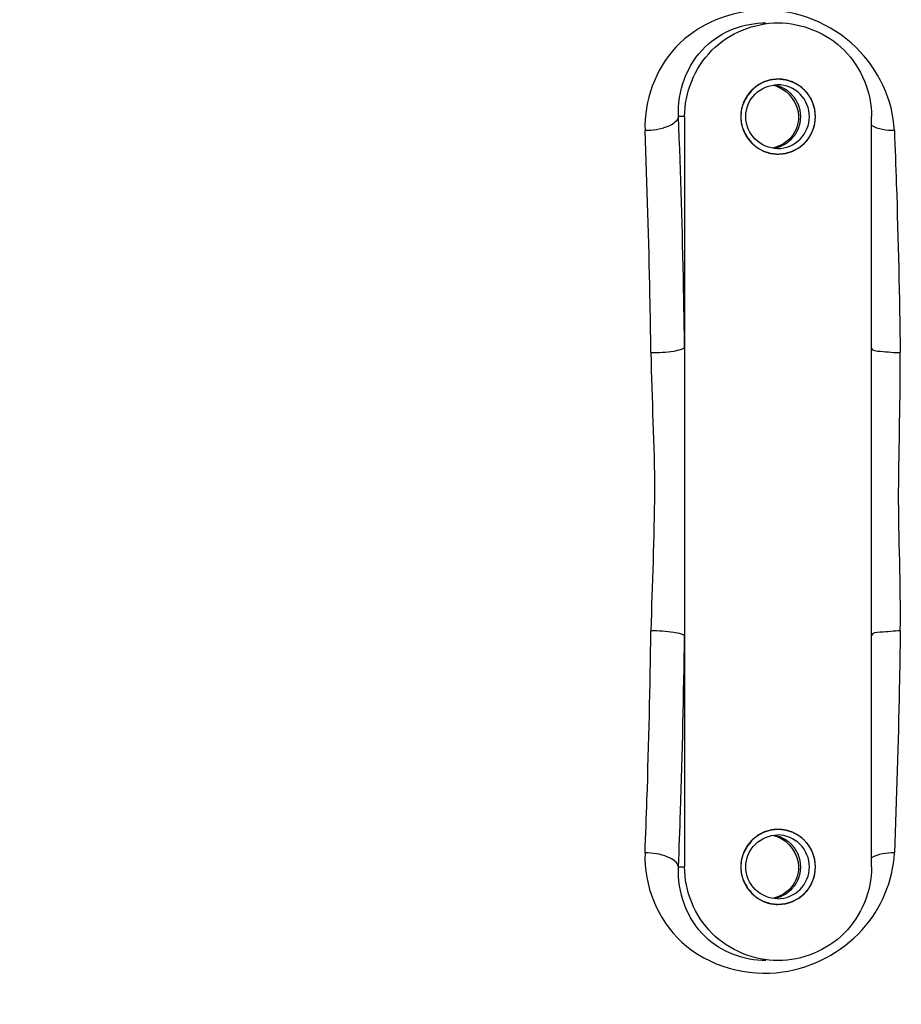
# Model space of a CAD drawing. Header units: millimetres. Extents: x 0 to 14268, y 0 to 10092.
# Tile 38 of 122: x 7213 to 7354, y 2217 to 2374. Entities that reach past the tile are written whole.
import ezdxf

# ---------------------------------------------------------------- set-up
doc = ezdxf.new("R2010")
doc.units = ezdxf.units.MM
doc.header["$LTSCALE"] = 784.74
doc.layers.get('0').update_dxf_attribs({"linetype": 'CONTINUOUS'})
for name, color, linetype in [('304103000043DXF_CONTINUOUS_LINE', 7, 'CONTINUOUS'), ('运动范围-新_DXF_CONTINUOUS_LINE', 7, 'CONTINUOUS'), ('运动范围-新_DXF_DIMENSION', 7, 'CONTINUOUS')]:
    doc.layers.add(name, color=color, linetype=linetype)
doc.styles.get("Standard").update_dxf_attribs({"font": 'txt', "width": 0.7})
doc.dimstyles.new('DIMSTYLE_1', dxfattribs={"dimtxt": 108, "dimasz": 72, "dimexe": 1, "dimexo": 0, "dimgap": 4.5, "dimtad": 0, "dimtih": 1, "dimtoh": 1, "dimdec": 1, "dimdsep": 46, "dimtxsty": 'Standard', "dimblk": '_FILLED', "dimblk1": '_FILLED', "dimblk2": '_FILLED', "dimcen": 0.09, "dimclrt": 5, "dimazin": 2, "dimtp": 0.5, "dimtm": 0.5, "dimtfac": 1, "dimtdec": 65535, "dimtofl": 0, "dimtmove": 0, "dimatfit": 3, "dimldrblk": '_FILLED', "dimfxl": 0, "dimtolj": 1, "dimarcsym": 0})

# ---------------------------------------------------------------- blocks, each defined once
blk = doc.blocks.new('*D2')
at = {"layer": '运动范围-新_DXF_DIMENSION', "color": 2, "linetype": 'Continuous', "transparency": 16777216}
for start, end in [(296.46036, 360), (195, 259.36649)]:
    blk.add_arc((7521.37, 2473.77), 625.52, start, end, dxfattribs=at)
for points in [[(8154.72, 2401.2), (8146.88, 2473.77), (8130.76, 2402.58)], [(6951.16, 2247.28), (6917.17, 2311.87), (6928.38, 2239.75)]]:
    blk.add_solid(points, dxfattribs=at)
blk = doc.blocks.new('_FILLED')
at = {"color": 0, "linetype": 'ByBlock'}
blk.add_solid([(0, 0), (-1, 0.1667), (-1, -0.1667)], dxfattribs=at)

msp = doc.modelspace()

# ---------------------------------------------------------------- linework, layer by layer
at = {"layer": '304103000043DXF_CONTINUOUS_LINE', "color": 7, "linetype": 'Continuous'}
for p, q in [((7332.541, 2373.768), (7332.543, 2373.768)), ((7319.556, 2358.768), (7319.556, 2238.768)), ((7349.459, 2238.768), (7349.459, 2358.768)), ((7332.547, 2223.768), (7332.541, 2223.768))]:
    msp.add_line(p, q, dxfattribs=at)
at = {"layer": '304103000043DXF_CONTINUOUS_LINE', "color": 9, "linetype": 'Continuous'}
for p, q in [((7319.556, 2358.768), (7318.578, 2358.768)), ((7318.578, 2238.768), (7319.556, 2238.768))]:
    msp.add_line(p, q, dxfattribs=at)
at = {"layer": '304103000043DXF_CONTINUOUS_LINE', "color": 7, "linetype": 'Continuous'}
for centre, radius, start, end in [((7334.518, 2358.749), 6.019, 92.25633, 109.97703), ((7334.508, 2358.893), 5.875, 90.00209, 92.20801), ((7332.709, 2358.792), 5.077, 71.31699, 78.04893), ((7334.518, 2358.786), 6.019, 250.02297, 267.74367), ((7334.508, 2358.643), 5.875, 267.79199, 269.99791), ((7334.518, 2238.749), 6.019, 92.25633, 109.97703), ((7334.508, 2238.893), 5.875, 90.00209, 92.20801), ((7332.709, 2238.792), 5.077, 71.31699, 78.04893), ((7334.518, 2238.786), 6.019, 250.02297, 267.74367), ((7334.508, 2238.643), 5.875, 267.79199, 269.99791)]:
    msp.add_arc(centre, radius, start, end, dxfattribs=at)
at = {"layer": '304103000043DXF_CONTINUOUS_LINE', "color": 9, "linetype": 'Continuous'}
for points, knots in [([(7353.103, 2356.537), (7352.907, 2361.426), (7348.011, 2371.662), (7332.48, 2377.92), (7316.793, 2371.731), (7313.043, 2361.268), (7313.234, 2356.537)], [0, 0, 0, 0, 0.2445708, 0.5091645, 0.7633647, 1, 1, 1, 1]), ([(7318.578, 2358.768), (7318.364, 2362.761), (7321.255, 2370.887), (7329.081, 2373.768), (7332.541, 2373.768)], [0, 0, 0, 0, 0.5361719, 1, 1, 1, 1]), ([(7318.578, 2358.768), (7318.454, 2358.001), (7316.363, 2356.755), (7314.463, 2356.537), (7313.234, 2356.537)], [0, 0, 0, 0, 0.3871636, 1, 1, 1, 1]), ([(7319.556, 2321.876), (7319.512, 2325.052), (7319.302, 2337.352), (7318.945, 2349.65), (7318.578, 2358.768)], [0, 0, 0, 0, 0.2582142, 1, 1, 1, 1]), ([(7314.175, 2321.017), (7314.132, 2324.075), (7313.93, 2335.918), (7313.587, 2347.758), (7313.234, 2356.537)], [0, 0, 0, 0, 0.2582142, 1, 1, 1, 1]), ([(7353.103, 2356.537), (7353.218, 2353.691), (7353.65, 2341.855), (7353.918, 2330.012), (7354.045, 2321.017)], [0, 0, 0, 0, 0.2404679, 1, 1, 1, 1]), ([(7314.175, 2321.017), (7315.392, 2321.017), (7317.091, 2321.094), (7318.803, 2321.461), (7319.474, 2321.698), (7319.556, 2321.876)], [0, 0, 0, 0, 0.6615974, 0.893325, 1, 1, 1, 1]), ([(7349.445, 2321.782), (7349.533, 2321.288), (7351.746, 2321.223), (7352.977, 2321.017), (7354.045, 2321.017)], [0, 0, 0, 0, 0.3197822, 1, 1, 1, 1]), ([(7313.234, 2240.998), (7313.348, 2243.844), (7313.78, 2255.68), (7314.049, 2267.522), (7314.175, 2276.517)], [0, 0, 0, 0, 0.2404681, 1, 1, 1, 1]), ([(7319.556, 2275.659), (7319.474, 2275.837), (7318.803, 2276.074), (7317.091, 2276.441), (7315.392, 2276.518), (7314.175, 2276.518)], [0, 0, 0, 0, 0.1066747, 0.3384027, 1, 1, 1, 1]), ([(7318.578, 2238.768), (7318.697, 2241.723), (7319.146, 2254.017), (7319.425, 2266.317), (7319.556, 2275.659)], [0, 0, 0, 0, 0.240468, 1, 1, 1, 1]), ([(7354.045, 2276.518), (7352.969, 2276.465), (7351.738, 2276.325), (7349.53, 2276.238), (7349.445, 2275.753)], [0, 0, 0, 0, 0.6860516, 1, 1, 1, 1]), ([(7354.045, 2276.517), (7354.002, 2273.459), (7353.8, 2261.617), (7353.456, 2249.777), (7353.103, 2240.998)], [0, 0, 0, 0, 0.2582142, 1, 1, 1, 1]), ([(7313.234, 2240.998), (7313.027, 2235.857), (7317.577, 2224.31), (7329.703, 2221.15), (7335.252, 2221.964)], [0, 0, 0, 0, 0.4784668, 1, 1, 1, 1]), ([(7318.578, 2238.768), (7318.454, 2239.534), (7316.363, 2240.78), (7314.463, 2240.998), (7313.234, 2240.998)], [0, 0, 0, 0, 0.3871644, 1, 1, 1, 1]), ([(7335.252, 2221.964), (7339.983, 2222.659), (7348.944, 2227.263), (7352.924, 2236.549), (7353.103, 2240.998)], [0, 0, 0, 0, 0.5178136, 1, 1, 1, 1]), ([(7332.541, 2223.768), (7329.081, 2223.768), (7321.255, 2226.648), (7318.364, 2234.774), (7318.578, 2238.768)], [0, 0, 0, 0, 0.4638281, 1, 1, 1, 1])]:
    msp.add_open_spline(points, degree=3, knots=knots, dxfattribs=at)
at = {"layer": '304103000043DXF_CONTINUOUS_LINE', "color": 7, "linetype": 'Continuous'}
for points, knots in [([(7319.556, 2358.768), (7319.556, 2362.593), (7322.734, 2370.555), (7330.691, 2373.768), (7334.508, 2373.768)], [0, 0, 0, 0, 0.5005861, 1, 1, 1, 1]), ([(7334.508, 2373.768), (7338.324, 2373.767), (7346.281, 2370.556), (7349.459, 2362.593), (7349.459, 2358.768)], [0, 0, 0, 0, 0.4994064, 1, 1, 1, 1]), ([(7334.435, 2353.668), (7333.137, 2353.668), (7330.432, 2354.775), (7328.811, 2358.768), (7330.432, 2362.76), (7333.137, 2363.868), (7334.435, 2363.868)], [0, 0, 0, 0, 0.2497115, 0.5, 0.7502885, 1, 1, 1, 1]), ([(7334.435, 2353.668), (7335.732, 2353.668), (7338.438, 2354.775), (7340.059, 2358.768), (7338.438, 2362.76), (7335.732, 2363.868), (7334.435, 2363.868)], [0, 0, 0, 0, 0.2497115, 0.5, 0.7502885, 1, 1, 1, 1]), ([(7334.508, 2352.768), (7336.034, 2352.768), (7339.217, 2354.071), (7341.124, 2358.768), (7339.217, 2363.464), (7336.034, 2364.768), (7334.508, 2364.768)], [0, 0, 0, 0, 0.2497088, 0.5, 0.7502912, 1, 1, 1, 1]), ([(7333.992, 2353.755), (7334.062, 2353.775), (7334.201, 2353.816), (7334.409, 2353.877), (7334.583, 2353.927), (7334.722, 2353.968), (7334.808, 2353.993), (7334.869, 2354.011), (7334.904, 2354.021), (7334.925, 2354.028), (7334.943, 2354.032), (7334.959, 2354.041), (7334.988, 2354.055), (7335.045, 2354.085), (7335.127, 2354.128), (7335.257, 2354.196), (7335.388, 2354.265), (7335.518, 2354.333), (7335.616, 2354.384), (7335.698, 2354.427), (7335.763, 2354.461), (7335.804, 2354.483), (7335.837, 2354.498), (7335.859, 2354.516), (7335.88, 2354.533), (7335.923, 2354.568), (7335.988, 2354.62), (7336.074, 2354.69), (7336.188, 2354.783), (7336.303, 2354.876), (7336.417, 2354.968), (7336.489, 2355.026), (7336.546, 2355.073), (7336.589, 2355.108), (7336.626, 2355.136), (7336.648, 2355.164), (7336.671, 2355.192), (7336.7, 2355.227), (7336.747, 2355.283), (7336.828, 2355.38), (7336.943, 2355.52), (7337.059, 2355.659), (7337.14, 2355.757), (7337.186, 2355.813), (7337.215, 2355.847), (7337.238, 2355.876), (7337.263, 2355.903), (7337.283, 2355.944), (7337.31, 2355.993), (7337.345, 2356.058), (7337.389, 2356.139), (7337.459, 2356.269), (7337.529, 2356.399), (7337.599, 2356.528), (7337.652, 2356.626), (7337.691, 2356.699), (7337.718, 2356.748), (7337.731, 2356.772), (7337.745, 2356.796), (7337.754, 2356.832), (7337.768, 2356.876), (7337.789, 2356.947), (7337.816, 2357.035), (7337.849, 2357.141), (7337.892, 2357.282), (7337.935, 2357.423), (7337.979, 2357.564), (7338.006, 2357.653), (7338.025, 2357.714), (7338.034, 2357.745), (7338.04, 2357.763), (7338.041, 2357.781), (7338.043, 2357.804), (7338.047, 2357.84), (7338.053, 2357.903), (7338.062, 2357.993), (7338.077, 2358.138), (7338.091, 2358.282), (7338.106, 2358.426), (7338.115, 2358.517), (7338.122, 2358.589), (7338.128, 2358.643), (7338.132, 2358.688), (7338.136, 2358.72), (7338.137, 2358.738), (7338.14, 2358.751), (7338.137, 2358.765), (7338.136, 2358.784), (7338.133, 2358.816), (7338.128, 2358.862), (7338.123, 2358.917), (7338.116, 2358.99), (7338.107, 2359.082), (7338.093, 2359.229), (7338.079, 2359.376), (7338.064, 2359.523), (7338.056, 2359.615), (7338.049, 2359.68), (7338.046, 2359.716), (7338.043, 2359.739), (7338.043, 2359.758), (7338.037, 2359.776), (7338.028, 2359.806), (7338.009, 2359.868), (7337.982, 2359.957), (7337.939, 2360.098), (7337.896, 2360.239), (7337.853, 2360.381), (7337.821, 2360.487), (7337.794, 2360.575), (7337.773, 2360.646), (7337.759, 2360.69), (7337.75, 2360.726), (7337.737, 2360.75), (7337.724, 2360.774), (7337.697, 2360.823), (7337.658, 2360.896), (7337.606, 2360.994), (7337.536, 2361.124), (7337.466, 2361.254), (7337.396, 2361.384), (7337.352, 2361.465), (7337.318, 2361.53), (7337.291, 2361.579), (7337.271, 2361.621), (7337.247, 2361.648), (7337.224, 2361.676), (7337.195, 2361.711), (7337.149, 2361.767), (7337.068, 2361.864), (7336.953, 2362.004), (7336.837, 2362.144), (7336.757, 2362.242), (7336.71, 2362.298), (7336.682, 2362.333), (7336.658, 2362.36), (7336.636, 2362.389), (7336.599, 2362.417), (7336.557, 2362.453), (7336.499, 2362.499), (7336.428, 2362.557), (7336.314, 2362.65), (7336.199, 2362.743), (7336.085, 2362.837), (7335.999, 2362.906), (7335.935, 2362.959), (7335.892, 2362.994), (7335.871, 2363.011), (7335.85, 2363.029), (7335.816, 2363.045), (7335.776, 2363.067), (7335.71, 2363.101), (7335.629, 2363.144), (7335.531, 2363.195), (7335.401, 2363.264), (7335.27, 2363.333), (7335.14, 2363.401), (7335.058, 2363.444), (7335.001, 2363.474), (7334.973, 2363.489), (7334.957, 2363.498), (7334.939, 2363.502), (7334.917, 2363.509), (7334.882, 2363.519), (7334.82, 2363.537), (7334.732, 2363.563), (7334.591, 2363.605), (7334.415, 2363.656), (7334.203, 2363.718), (7334.063, 2363.76), (7333.992, 2363.78)], [0, 0, 0, 0, 0.015625, 0.03125, 0.046875, 0.0546875, 0.0625, 0.0664062, 0.0683594, 0.0703125, 0.0712891, 0.0722656, 0.0742188, 0.078125, 0.0859375, 0.09375, 0.109375, 0.1171875, 0.125, 0.1328125, 0.1367188, 0.140625, 0.1425781, 0.1445312, 0.1464844, 0.1484375, 0.15625, 0.1640625, 0.171875, 0.1875, 0.1953125, 0.203125, 0.2070312, 0.2109375, 0.2148438, 0.2167969, 0.21875, 0.2226562, 0.2265625, 0.234375, 0.25, 0.265625, 0.2734375, 0.2773438, 0.28125, 0.2832031, 0.2851562, 0.2890625, 0.2929688, 0.296875, 0.3046875, 0.3125, 0.328125, 0.3359375, 0.34375, 0.3515625, 0.3535156, 0.3554688, 0.3574219, 0.359375, 0.3632812, 0.3671875, 0.375, 0.3828125, 0.390625, 0.40625, 0.4140625, 0.421875, 0.4257812, 0.4277344, 0.4287109, 0.4296875, 0.4316406, 0.4335938, 0.4375, 0.4453125, 0.453125, 0.46875, 0.4765625, 0.484375, 0.4882812, 0.4921875, 0.4960938, 0.4980469, 0.4990234, 0.5, 0.5009766, 0.5019531, 0.5039062, 0.5078125, 0.5117188, 0.515625, 0.5234375, 0.53125, 0.546875, 0.5546875, 0.5625, 0.5664062, 0.5683594, 0.5703125, 0.5712891, 0.5722656, 0.5742188, 0.578125, 0.5859375, 0.59375, 0.609375, 0.6171875, 0.625, 0.6328125, 0.6367188, 0.640625, 0.6425781, 0.6445312, 0.6464844, 0.6484375, 0.65625, 0.6640625, 0.671875, 0.6875, 0.6953125, 0.703125, 0.7070312, 0.7109375, 0.7148438, 0.7167969, 0.71875, 0.7226562, 0.7265625, 0.734375, 0.75, 0.765625, 0.7734375, 0.7773438, 0.78125, 0.7832031, 0.7851562, 0.7890625, 0.7929688, 0.796875, 0.8046875, 0.8125, 0.828125, 0.8359375, 0.84375, 0.8515625, 0.8535156, 0.8554688, 0.8574219, 0.859375, 0.8632812, 0.8671875, 0.875, 0.8828125, 0.890625, 0.90625, 0.9140625, 0.921875, 0.9257812, 0.9277344, 0.9287109, 0.9296875, 0.9316406, 0.9335938, 0.9375, 0.9453125, 0.953125, 0.96875, 0.984375, 1, 1, 1, 1]), ([(7337.796, 2358.768), (7337.796, 2357.632), (7336.991, 2355.291), (7334.87, 2354.012), (7333.76, 2353.777)], [0, 0, 0, 0, 0.5005068, 1, 1, 1, 1]), ([(7334.508, 2232.768), (7336.034, 2232.768), (7339.217, 2234.071), (7341.124, 2238.768), (7339.217, 2243.464), (7336.034, 2244.768), (7334.508, 2244.768)], [0, 0, 0, 0, 0.2497088, 0.5, 0.7502912, 1, 1, 1, 1]), ([(7334.435, 2233.668), (7333.137, 2233.668), (7330.432, 2234.775), (7328.811, 2238.768), (7330.432, 2242.76), (7333.137, 2243.868), (7334.435, 2243.868)], [0, 0, 0, 0, 0.2497115, 0.5, 0.7502885, 1, 1, 1, 1]), ([(7333.992, 2233.755), (7334.062, 2233.775), (7334.201, 2233.816), (7334.409, 2233.877), (7334.583, 2233.927), (7334.722, 2233.968), (7334.808, 2233.993), (7334.869, 2234.011), (7334.904, 2234.021), (7334.925, 2234.028), (7334.943, 2234.032), (7334.959, 2234.041), (7334.988, 2234.055), (7335.045, 2234.085), (7335.127, 2234.128), (7335.257, 2234.196), (7335.388, 2234.265), (7335.518, 2234.333), (7335.616, 2234.384), (7335.698, 2234.427), (7335.763, 2234.461), (7335.804, 2234.483), (7335.837, 2234.498), (7335.859, 2234.516), (7335.88, 2234.533), (7335.923, 2234.568), (7335.988, 2234.62), (7336.074, 2234.69), (7336.188, 2234.783), (7336.303, 2234.876), (7336.417, 2234.968), (7336.489, 2235.026), (7336.546, 2235.073), (7336.589, 2235.108), (7336.626, 2235.136), (7336.648, 2235.164), (7336.671, 2235.192), (7336.7, 2235.227), (7336.747, 2235.283), (7336.828, 2235.38), (7336.943, 2235.52), (7337.059, 2235.659), (7337.14, 2235.757), (7337.186, 2235.813), (7337.215, 2235.847), (7337.238, 2235.876), (7337.263, 2235.903), (7337.283, 2235.944), (7337.31, 2235.993), (7337.345, 2236.058), (7337.389, 2236.139), (7337.459, 2236.269), (7337.529, 2236.399), (7337.599, 2236.528), (7337.652, 2236.626), (7337.691, 2236.699), (7337.718, 2236.748), (7337.731, 2236.772), (7337.745, 2236.796), (7337.754, 2236.832), (7337.768, 2236.876), (7337.789, 2236.947), (7337.816, 2237.035), (7337.849, 2237.141), (7337.892, 2237.282), (7337.935, 2237.423), (7337.979, 2237.564), (7338.006, 2237.653), (7338.025, 2237.714), (7338.034, 2237.745), (7338.04, 2237.763), (7338.041, 2237.781), (7338.043, 2237.804), (7338.047, 2237.84), (7338.053, 2237.903), (7338.062, 2237.993), (7338.077, 2238.138), (7338.091, 2238.282), (7338.106, 2238.426), (7338.115, 2238.517), (7338.122, 2238.589), (7338.128, 2238.643), (7338.132, 2238.688), (7338.136, 2238.72), (7338.137, 2238.738), (7338.14, 2238.751), (7338.137, 2238.765), (7338.136, 2238.784), (7338.133, 2238.816), (7338.128, 2238.862), (7338.123, 2238.917), (7338.116, 2238.99), (7338.107, 2239.082), (7338.093, 2239.229), (7338.079, 2239.376), (7338.064, 2239.523), (7338.056, 2239.615), (7338.049, 2239.68), (7338.046, 2239.716), (7338.043, 2239.739), (7338.043, 2239.758), (7338.037, 2239.776), (7338.028, 2239.806), (7338.009, 2239.868), (7337.982, 2239.957), (7337.939, 2240.098), (7337.896, 2240.239), (7337.853, 2240.381), (7337.821, 2240.487), (7337.794, 2240.575), (7337.773, 2240.646), (7337.759, 2240.69), (7337.75, 2240.726), (7337.737, 2240.75), (7337.724, 2240.774), (7337.697, 2240.823), (7337.658, 2240.896), (7337.606, 2240.994), (7337.536, 2241.124), (7337.466, 2241.254), (7337.396, 2241.384), (7337.352, 2241.465), (7337.318, 2241.53), (7337.291, 2241.579), (7337.271, 2241.621), (7337.247, 2241.648), (7337.224, 2241.676), (7337.195, 2241.711), (7337.149, 2241.767), (7337.068, 2241.864), (7336.953, 2242.004), (7336.837, 2242.144), (7336.757, 2242.242), (7336.71, 2242.298), (7336.682, 2242.333), (7336.658, 2242.36), (7336.636, 2242.389), (7336.599, 2242.417), (7336.557, 2242.453), (7336.499, 2242.499), (7336.428, 2242.557), (7336.314, 2242.65), (7336.199, 2242.743), (7336.085, 2242.837), (7335.999, 2242.906), (7335.935, 2242.959), (7335.892, 2242.994), (7335.871, 2243.011), (7335.85, 2243.029), (7335.816, 2243.045), (7335.776, 2243.067), (7335.71, 2243.101), (7335.629, 2243.144), (7335.531, 2243.195), (7335.401, 2243.264), (7335.27, 2243.333), (7335.14, 2243.401), (7335.058, 2243.444), (7335.001, 2243.474), (7334.973, 2243.489), (7334.957, 2243.498), (7334.939, 2243.502), (7334.917, 2243.509), (7334.882, 2243.519), (7334.82, 2243.537), (7334.732, 2243.563), (7334.591, 2243.605), (7334.415, 2243.656), (7334.203, 2243.718), (7334.063, 2243.76), (7333.992, 2243.78)], [0, 0, 0, 0, 0.015625, 0.03125, 0.046875, 0.0546875, 0.0625, 0.0664062, 0.0683594, 0.0703125, 0.0712891, 0.0722656, 0.0742188, 0.078125, 0.0859375, 0.09375, 0.109375, 0.1171875, 0.125, 0.1328125, 0.1367188, 0.140625, 0.1425781, 0.1445312, 0.1464844, 0.1484375, 0.15625, 0.1640625, 0.171875, 0.1875, 0.1953125, 0.203125, 0.2070312, 0.2109375, 0.2148438, 0.2167969, 0.21875, 0.2226562, 0.2265625, 0.234375, 0.25, 0.265625, 0.2734375, 0.2773438, 0.28125, 0.2832031, 0.2851562, 0.2890625, 0.2929688, 0.296875, 0.3046875, 0.3125, 0.328125, 0.3359375, 0.34375, 0.3515625, 0.3535156, 0.3554688, 0.3574219, 0.359375, 0.3632812, 0.3671875, 0.375, 0.3828125, 0.390625, 0.40625, 0.4140625, 0.421875, 0.4257812, 0.4277344, 0.4287109, 0.4296875, 0.4316406, 0.4335938, 0.4375, 0.4453125, 0.453125, 0.46875, 0.4765625, 0.484375, 0.4882812, 0.4921875, 0.4960938, 0.4980469, 0.4990234, 0.5, 0.5009766, 0.5019531, 0.5039062, 0.5078125, 0.5117188, 0.515625, 0.5234375, 0.53125, 0.546875, 0.5546875, 0.5625, 0.5664062, 0.5683594, 0.5703125, 0.5712891, 0.5722656, 0.5742188, 0.578125, 0.5859375, 0.59375, 0.609375, 0.6171875, 0.625, 0.6328125, 0.6367188, 0.640625, 0.6425781, 0.6445312, 0.6464844, 0.6484375, 0.65625, 0.6640625, 0.671875, 0.6875, 0.6953125, 0.703125, 0.7070312, 0.7109375, 0.7148438, 0.7167969, 0.71875, 0.7226562, 0.7265625, 0.734375, 0.75, 0.765625, 0.7734375, 0.7773438, 0.78125, 0.7832031, 0.7851562, 0.7890625, 0.7929688, 0.796875, 0.8046875, 0.8125, 0.828125, 0.8359375, 0.84375, 0.8515625, 0.8535156, 0.8554688, 0.8574219, 0.859375, 0.8632812, 0.8671875, 0.875, 0.8828125, 0.890625, 0.90625, 0.9140625, 0.921875, 0.9257812, 0.9277344, 0.9287109, 0.9296875, 0.9316406, 0.9335938, 0.9375, 0.9453125, 0.953125, 0.96875, 0.984375, 1, 1, 1, 1]), ([(7334.435, 2233.668), (7335.732, 2233.668), (7338.438, 2234.775), (7340.059, 2238.768), (7338.438, 2242.76), (7335.732, 2243.868), (7334.435, 2243.868)], [0, 0, 0, 0, 0.2497115, 0.5, 0.7502885, 1, 1, 1, 1]), ([(7334.508, 2223.768), (7330.691, 2223.768), (7322.734, 2226.98), (7319.556, 2234.942), (7319.556, 2238.768)], [0, 0, 0, 0, 0.4994064, 1, 1, 1, 1]), ([(7337.796, 2238.768), (7337.796, 2237.632), (7336.991, 2235.291), (7334.87, 2234.012), (7333.76, 2233.777)], [0, 0, 0, 0, 0.5005068, 1, 1, 1, 1]), ([(7349.459, 2238.768), (7349.459, 2234.943), (7346.281, 2226.98), (7338.324, 2223.768), (7334.508, 2223.768)], [0, 0, 0, 0, 0.5005861, 1, 1, 1, 1])]:
    msp.add_open_spline(points, degree=3, knots=knots, dxfattribs=at)
at = {"layer": '304103000043DXF_CONTINUOUS_LINE', "color": 2, "linetype": 'Continuous'}
for points in [[(7334.508, 2364.768), (7334.411, 2364.758), (7334.217, 2364.739), (7333.975, 2364.715), (7333.782, 2364.696), (7333.661, 2364.684), (7333.564, 2364.675), (7333.491, 2364.668), (7333.431, 2364.662), (7333.388, 2364.658), (7333.364, 2364.655), (7333.346, 2364.654), (7333.328, 2364.648), (7333.305, 2364.641), (7333.264, 2364.629), (7333.206, 2364.611), (7333.136, 2364.59), (7333.043, 2364.562), (7332.927, 2364.526), (7332.787, 2364.484), (7332.648, 2364.442), (7332.531, 2364.407), (7332.438, 2364.378), (7332.368, 2364.357), (7332.31, 2364.339), (7332.269, 2364.327), (7332.246, 2364.32), (7332.228, 2364.316), (7332.213, 2364.306), (7332.191, 2364.295), (7332.153, 2364.275), (7332.1, 2364.246), (7332.035, 2364.212), (7331.949, 2364.166), (7331.842, 2364.109), (7331.713, 2364.04), (7331.584, 2363.971), (7331.477, 2363.914), (7331.391, 2363.868), (7331.327, 2363.834), (7331.273, 2363.805), (7331.235, 2363.785), (7331.214, 2363.773), (7331.197, 2363.766), (7331.184, 2363.753), (7331.164, 2363.738), (7331.131, 2363.71), (7331.083, 2363.671), (7331.026, 2363.624), (7330.949, 2363.561), (7330.853, 2363.482), (7330.738, 2363.388), (7330.623, 2363.293), (7330.528, 2363.215), (7330.451, 2363.152), (7330.394, 2363.105), (7330.346, 2363.065), (7330.312, 2363.038), (7330.293, 2363.022), (7330.278, 2363.011), (7330.267, 2362.996), (7330.252, 2362.977), (7330.225, 2362.944), (7330.186, 2362.897), (7330.14, 2362.841), (7330.078, 2362.765), (7330.001, 2362.671), (7329.908, 2362.558), (7329.816, 2362.445), (7329.738, 2362.35), (7329.677, 2362.275), (7329.63, 2362.219), (7329.592, 2362.171), (7329.565, 2362.138), (7329.55, 2362.119), (7329.537, 2362.106), (7329.529, 2362.089), (7329.518, 2362.068), (7329.498, 2362.03), (7329.469, 2361.976), (7329.434, 2361.912), (7329.388, 2361.826), (7329.331, 2361.718), (7329.262, 2361.589), (7329.193, 2361.46), (7329.136, 2361.353), (7329.09, 2361.267), (7329.055, 2361.202), (7329.027, 2361.149), (7329.006, 2361.111), (7328.995, 2361.089), (7328.985, 2361.074), (7328.981, 2361.056), (7328.974, 2361.033), (7328.962, 2360.992), (7328.944, 2360.933), (7328.922, 2360.863), (7328.894, 2360.77), (7328.858, 2360.653), (7328.816, 2360.513), (7328.773, 2360.373), (7328.737, 2360.257), (7328.709, 2360.164), (7328.688, 2360.094), (7328.67, 2360.035), (7328.657, 2359.994), (7328.651, 2359.971), (7328.644, 2359.954), (7328.643, 2359.935), (7328.641, 2359.91), (7328.637, 2359.867), (7328.63, 2359.805), (7328.623, 2359.731), (7328.613, 2359.632), (7328.601, 2359.509), (7328.586, 2359.361), (7328.571, 2359.212), (7328.559, 2359.089), (7328.549, 2358.99), (7328.542, 2358.916), (7328.536, 2358.854), (7328.531, 2358.811), (7328.529, 2358.786), (7328.526, 2358.768), (7328.529, 2358.749), (7328.531, 2358.725), (7328.535, 2358.683), (7328.541, 2358.622), (7328.548, 2358.549), (7328.558, 2358.452), (7328.57, 2358.331), (7328.584, 2358.185), (7328.598, 2358.039), (7328.61, 2357.918), (7328.62, 2357.821), (7328.627, 2357.748), (7328.633, 2357.687), (7328.637, 2357.645), (7328.639, 2357.62), (7328.64, 2357.602), (7328.646, 2357.585), (7328.653, 2357.561), (7328.666, 2357.52), (7328.683, 2357.462), (7328.704, 2357.392), (7328.732, 2357.299), (7328.767, 2357.182), (7328.81, 2357.042), (7328.852, 2356.902), (7328.887, 2356.785), (7328.915, 2356.691), (7328.936, 2356.621), (7328.954, 2356.563), (7328.966, 2356.522), (7328.973, 2356.499), (7328.977, 2356.481), (7328.987, 2356.465), (7328.998, 2356.443), (7329.018, 2356.406), (7329.047, 2356.352), (7329.081, 2356.287), (7329.127, 2356.201), (7329.184, 2356.093), (7329.252, 2355.964), (7329.321, 2355.835), (7329.378, 2355.727), (7329.424, 2355.641), (7329.458, 2355.576), (7329.486, 2355.523), (7329.506, 2355.485), (7329.518, 2355.464), (7329.525, 2355.447), (7329.538, 2355.433), (7329.554, 2355.414), (7329.581, 2355.38), (7329.62, 2355.332), (7329.667, 2355.274), (7329.73, 2355.197), (7329.808, 2355.101), (7329.902, 2354.986), (7329.997, 2354.871), (7330.075, 2354.775), (7330.138, 2354.698), (7330.185, 2354.64), (7330.224, 2354.592), (7330.251, 2354.558), (7330.267, 2354.54), (7330.278, 2354.524), (7330.293, 2354.514), (7330.311, 2354.498), (7330.345, 2354.471), (7330.391, 2354.432), (7330.448, 2354.386), (7330.523, 2354.324), (7330.617, 2354.246), (7330.73, 2354.153), (7330.842, 2354.06), (7330.936, 2353.983), (7331.012, 2353.921), (7331.068, 2353.875), (7331.115, 2353.836), (7331.148, 2353.809), (7331.167, 2353.794), (7331.18, 2353.781), (7331.197, 2353.773), (7331.218, 2353.761), (7331.256, 2353.741), (7331.309, 2353.713), (7331.373, 2353.678), (7331.459, 2353.632), (7331.566, 2353.574), (7331.695, 2353.505), (7331.824, 2353.436), (7331.931, 2353.378), (7332.016, 2353.332), (7332.081, 2353.297), (7332.134, 2353.269), (7332.172, 2353.248), (7332.193, 2353.237), (7332.209, 2353.227), (7332.227, 2353.223), (7332.25, 2353.216), (7332.291, 2353.203), (7332.349, 2353.186), (7332.419, 2353.164), (7332.512, 2353.136), (7332.628, 2353.1), (7332.767, 2353.057), (7332.907, 2353.014), (7333.023, 2352.979), (7333.116, 2352.95), (7333.186, 2352.929), (7333.244, 2352.911), (7333.285, 2352.898), (7333.308, 2352.892), (7333.325, 2352.885), (7333.344, 2352.884), (7333.368, 2352.882), (7333.412, 2352.877), (7333.473, 2352.871), (7333.547, 2352.864), (7333.646, 2352.854), (7333.769, 2352.842), (7333.966, 2352.822), (7334.212, 2352.797), (7334.409, 2352.777), (7334.508, 2352.768)], [(7334.508, 2352.768), (7334.604, 2352.777), (7334.798, 2352.796), (7335.04, 2352.82), (7335.234, 2352.839), (7335.355, 2352.851), (7335.451, 2352.86), (7335.524, 2352.868), (7335.584, 2352.874), (7335.627, 2352.878), (7335.651, 2352.88), (7335.669, 2352.881), (7335.687, 2352.887), (7335.71, 2352.894), (7335.751, 2352.907), (7335.809, 2352.924), (7335.879, 2352.945), (7335.972, 2352.974), (7336.088, 2353.009), (7336.228, 2353.051), (7336.367, 2353.093), (7336.484, 2353.129), (7336.577, 2353.157), (7336.647, 2353.178), (7336.705, 2353.196), (7336.746, 2353.208), (7336.769, 2353.215), (7336.787, 2353.219), (7336.802, 2353.229), (7336.824, 2353.24), (7336.862, 2353.261), (7336.915, 2353.289), (7336.98, 2353.323), (7337.066, 2353.369), (7337.173, 2353.426), (7337.302, 2353.495), (7337.431, 2353.564), (7337.538, 2353.621), (7337.624, 2353.667), (7337.688, 2353.701), (7337.742, 2353.73), (7337.78, 2353.75), (7337.801, 2353.762), (7337.818, 2353.769), (7337.831, 2353.782), (7337.851, 2353.797), (7337.884, 2353.825), (7337.932, 2353.864), (7337.989, 2353.912), (7338.066, 2353.975), (7338.162, 2354.053), (7338.277, 2354.148), (7338.392, 2354.242), (7338.487, 2354.321), (7338.564, 2354.383), (7338.621, 2354.431), (7338.669, 2354.47), (7338.703, 2354.497), (7338.722, 2354.513), (7338.737, 2354.524), (7338.748, 2354.539), (7338.763, 2354.558), (7338.79, 2354.591), (7338.829, 2354.638), (7338.875, 2354.695), (7338.937, 2354.77), (7339.014, 2354.864), (7339.107, 2354.977), (7339.199, 2355.091), (7339.277, 2355.185), (7339.338, 2355.26), (7339.385, 2355.317), (7339.423, 2355.364), (7339.45, 2355.397), (7339.465, 2355.416), (7339.478, 2355.429), (7339.486, 2355.446), (7339.497, 2355.467), (7339.517, 2355.505), (7339.546, 2355.559), (7339.581, 2355.623), (7339.627, 2355.709), (7339.684, 2355.817), (7339.753, 2355.946), (7339.822, 2356.075), (7339.879, 2356.182), (7339.925, 2356.268), (7339.96, 2356.333), (7339.988, 2356.387), (7340.009, 2356.424), (7340.02, 2356.446), (7340.03, 2356.461), (7340.034, 2356.479), (7340.041, 2356.503), (7340.053, 2356.544), (7340.071, 2356.602), (7340.093, 2356.672), (7340.121, 2356.765), (7340.157, 2356.882), (7340.199, 2357.022), (7340.242, 2357.162), (7340.278, 2357.278), (7340.306, 2357.372), (7340.327, 2357.442), (7340.345, 2357.5), (7340.358, 2357.541), (7340.364, 2357.564), (7340.371, 2357.581), (7340.372, 2357.6), (7340.374, 2357.625), (7340.378, 2357.668), (7340.385, 2357.73), (7340.392, 2357.804), (7340.402, 2357.903), (7340.414, 2358.026), (7340.429, 2358.175), (7340.444, 2358.323), (7340.456, 2358.446), (7340.466, 2358.545), (7340.473, 2358.619), (7340.479, 2358.681), (7340.484, 2358.724), (7340.486, 2358.749), (7340.489, 2358.768), (7340.486, 2358.786), (7340.484, 2358.81), (7340.48, 2358.853), (7340.474, 2358.913), (7340.467, 2358.986), (7340.457, 2359.083), (7340.445, 2359.205), (7340.431, 2359.35), (7340.417, 2359.496), (7340.405, 2359.617), (7340.395, 2359.715), (7340.388, 2359.787), (7340.382, 2359.848), (7340.378, 2359.891), (7340.376, 2359.915), (7340.375, 2359.933), (7340.369, 2359.95), (7340.362, 2359.974), (7340.349, 2360.015), (7340.332, 2360.073), (7340.311, 2360.143), (7340.283, 2360.237), (7340.248, 2360.353), (7340.205, 2360.494), (7340.163, 2360.634), (7340.128, 2360.75), (7340.1, 2360.844), (7340.079, 2360.914), (7340.061, 2360.972), (7340.049, 2361.013), (7340.042, 2361.036), (7340.038, 2361.054), (7340.028, 2361.07), (7340.017, 2361.092), (7339.997, 2361.129), (7339.968, 2361.183), (7339.934, 2361.248), (7339.888, 2361.334), (7339.831, 2361.442), (7339.763, 2361.571), (7339.694, 2361.7), (7339.637, 2361.808), (7339.591, 2361.894), (7339.557, 2361.959), (7339.529, 2362.013), (7339.509, 2362.05), (7339.497, 2362.072), (7339.49, 2362.088), (7339.477, 2362.102), (7339.461, 2362.122), (7339.434, 2362.155), (7339.395, 2362.203), (7339.348, 2362.261), (7339.285, 2362.338), (7339.207, 2362.434), (7339.113, 2362.549), (7339.018, 2362.664), (7338.94, 2362.76), (7338.877, 2362.837), (7338.83, 2362.895), (7338.791, 2362.943), (7338.764, 2362.977), (7338.748, 2362.996), (7338.737, 2363.011), (7338.722, 2363.022), (7338.704, 2363.037), (7338.67, 2363.064), (7338.624, 2363.103), (7338.567, 2363.15), (7338.492, 2363.212), (7338.398, 2363.289), (7338.285, 2363.382), (7338.173, 2363.475), (7338.079, 2363.552), (7338.004, 2363.614), (7337.947, 2363.661), (7337.9, 2363.699), (7337.867, 2363.727), (7337.848, 2363.742), (7337.835, 2363.754), (7337.818, 2363.762), (7337.797, 2363.774), (7337.759, 2363.794), (7337.706, 2363.823), (7337.642, 2363.857), (7337.556, 2363.903), (7337.449, 2363.961), (7337.32, 2364.03), (7337.192, 2364.099), (7337.084, 2364.157), (7336.999, 2364.203), (7336.934, 2364.238), (7336.881, 2364.266), (7336.843, 2364.287), (7336.822, 2364.298), (7336.806, 2364.308), (7336.788, 2364.312), (7336.765, 2364.32), (7336.724, 2364.332), (7336.666, 2364.35), (7336.596, 2364.371), (7336.503, 2364.4), (7336.387, 2364.435), (7336.248, 2364.478), (7336.108, 2364.521), (7335.992, 2364.557), (7335.899, 2364.585), (7335.829, 2364.606), (7335.771, 2364.624), (7335.73, 2364.637), (7335.707, 2364.644), (7335.69, 2364.65), (7335.671, 2364.651), (7335.647, 2364.654), (7335.603, 2364.658), (7335.542, 2364.664), (7335.468, 2364.671), (7335.369, 2364.681), (7335.246, 2364.694), (7335.049, 2364.713), (7334.803, 2364.738), (7334.606, 2364.758), (7334.508, 2364.768)], [(7334.508, 2244.768), (7334.411, 2244.758), (7334.217, 2244.739), (7333.975, 2244.715), (7333.782, 2244.696), (7333.661, 2244.684), (7333.564, 2244.675), (7333.491, 2244.668), (7333.431, 2244.662), (7333.388, 2244.658), (7333.364, 2244.655), (7333.346, 2244.654), (7333.328, 2244.648), (7333.305, 2244.641), (7333.264, 2244.629), (7333.206, 2244.611), (7333.136, 2244.59), (7333.043, 2244.562), (7332.927, 2244.526), (7332.787, 2244.484), (7332.648, 2244.442), (7332.531, 2244.407), (7332.438, 2244.378), (7332.368, 2244.357), (7332.31, 2244.339), (7332.269, 2244.327), (7332.246, 2244.32), (7332.228, 2244.316), (7332.213, 2244.306), (7332.191, 2244.295), (7332.153, 2244.275), (7332.1, 2244.246), (7332.035, 2244.212), (7331.949, 2244.166), (7331.842, 2244.109), (7331.713, 2244.04), (7331.584, 2243.971), (7331.477, 2243.914), (7331.391, 2243.868), (7331.327, 2243.834), (7331.273, 2243.805), (7331.235, 2243.785), (7331.214, 2243.773), (7331.197, 2243.766), (7331.184, 2243.753), (7331.164, 2243.738), (7331.131, 2243.71), (7331.083, 2243.671), (7331.026, 2243.624), (7330.949, 2243.561), (7330.853, 2243.482), (7330.738, 2243.388), (7330.623, 2243.293), (7330.528, 2243.215), (7330.451, 2243.152), (7330.394, 2243.105), (7330.346, 2243.065), (7330.312, 2243.038), (7330.293, 2243.022), (7330.278, 2243.011), (7330.267, 2242.996), (7330.252, 2242.977), (7330.225, 2242.944), (7330.186, 2242.897), (7330.14, 2242.841), (7330.078, 2242.765), (7330.001, 2242.671), (7329.908, 2242.558), (7329.816, 2242.445), (7329.738, 2242.35), (7329.677, 2242.275), (7329.63, 2242.219), (7329.592, 2242.171), (7329.565, 2242.138), (7329.55, 2242.119), (7329.537, 2242.106), (7329.529, 2242.089), (7329.518, 2242.068), (7329.498, 2242.03), (7329.469, 2241.976), (7329.434, 2241.912), (7329.388, 2241.826), (7329.331, 2241.718), (7329.262, 2241.589), (7329.193, 2241.46), (7329.136, 2241.353), (7329.09, 2241.267), (7329.055, 2241.202), (7329.027, 2241.149), (7329.006, 2241.111), (7328.995, 2241.089), (7328.985, 2241.074), (7328.981, 2241.056), (7328.974, 2241.033), (7328.962, 2240.992), (7328.944, 2240.933), (7328.922, 2240.863), (7328.894, 2240.77), (7328.858, 2240.653), (7328.816, 2240.513), (7328.773, 2240.373), (7328.737, 2240.257), (7328.709, 2240.164), (7328.688, 2240.094), (7328.67, 2240.035), (7328.657, 2239.994), (7328.651, 2239.971), (7328.644, 2239.954), (7328.643, 2239.935), (7328.641, 2239.91), (7328.637, 2239.867), (7328.63, 2239.805), (7328.623, 2239.731), (7328.613, 2239.632), (7328.601, 2239.509), (7328.586, 2239.361), (7328.571, 2239.212), (7328.559, 2239.089), (7328.549, 2238.99), (7328.542, 2238.916), (7328.536, 2238.854), (7328.531, 2238.811), (7328.529, 2238.786), (7328.526, 2238.768), (7328.529, 2238.749), (7328.531, 2238.725), (7328.535, 2238.683), (7328.541, 2238.622), (7328.548, 2238.549), (7328.558, 2238.452), (7328.57, 2238.331), (7328.584, 2238.185), (7328.598, 2238.039), (7328.61, 2237.918), (7328.62, 2237.821), (7328.627, 2237.748), (7328.633, 2237.687), (7328.637, 2237.645), (7328.639, 2237.62), (7328.64, 2237.602), (7328.646, 2237.585), (7328.653, 2237.561), (7328.666, 2237.52), (7328.683, 2237.462), (7328.704, 2237.392), (7328.732, 2237.299), (7328.767, 2237.182), (7328.81, 2237.042), (7328.852, 2236.902), (7328.887, 2236.785), (7328.915, 2236.691), (7328.936, 2236.621), (7328.954, 2236.563), (7328.966, 2236.522), (7328.973, 2236.499), (7328.977, 2236.481), (7328.987, 2236.465), (7328.998, 2236.443), (7329.018, 2236.406), (7329.047, 2236.352), (7329.081, 2236.287), (7329.127, 2236.201), (7329.184, 2236.093), (7329.252, 2235.964), (7329.321, 2235.835), (7329.378, 2235.727), (7329.424, 2235.641), (7329.458, 2235.576), (7329.486, 2235.523), (7329.506, 2235.485), (7329.518, 2235.464), (7329.525, 2235.447), (7329.538, 2235.433), (7329.554, 2235.414), (7329.581, 2235.38), (7329.62, 2235.332), (7329.667, 2235.274), (7329.73, 2235.197), (7329.808, 2235.101), (7329.902, 2234.986), (7329.997, 2234.871), (7330.075, 2234.775), (7330.138, 2234.698), (7330.185, 2234.64), (7330.224, 2234.592), (7330.251, 2234.558), (7330.267, 2234.54), (7330.278, 2234.524), (7330.293, 2234.514), (7330.311, 2234.498), (7330.345, 2234.471), (7330.391, 2234.432), (7330.448, 2234.386), (7330.523, 2234.324), (7330.617, 2234.246), (7330.73, 2234.153), (7330.842, 2234.06), (7330.936, 2233.983), (7331.012, 2233.921), (7331.068, 2233.875), (7331.115, 2233.836), (7331.148, 2233.809), (7331.167, 2233.794), (7331.18, 2233.781), (7331.197, 2233.773), (7331.218, 2233.761), (7331.256, 2233.741), (7331.309, 2233.713), (7331.373, 2233.678), (7331.459, 2233.632), (7331.566, 2233.574), (7331.695, 2233.505), (7331.824, 2233.436), (7331.931, 2233.378), (7332.016, 2233.332), (7332.081, 2233.297), (7332.134, 2233.269), (7332.172, 2233.248), (7332.193, 2233.237), (7332.209, 2233.227), (7332.227, 2233.223), (7332.25, 2233.216), (7332.291, 2233.203), (7332.349, 2233.186), (7332.419, 2233.164), (7332.512, 2233.136), (7332.628, 2233.1), (7332.767, 2233.057), (7332.907, 2233.014), (7333.023, 2232.979), (7333.116, 2232.95), (7333.186, 2232.929), (7333.244, 2232.911), (7333.285, 2232.898), (7333.308, 2232.892), (7333.325, 2232.885), (7333.344, 2232.884), (7333.368, 2232.882), (7333.412, 2232.877), (7333.473, 2232.871), (7333.547, 2232.864), (7333.646, 2232.854), (7333.769, 2232.842), (7333.966, 2232.822), (7334.212, 2232.797), (7334.409, 2232.777), (7334.508, 2232.768)], [(7334.508, 2232.768), (7334.604, 2232.777), (7334.798, 2232.796), (7335.04, 2232.82), (7335.234, 2232.839), (7335.355, 2232.851), (7335.451, 2232.86), (7335.524, 2232.868), (7335.584, 2232.874), (7335.627, 2232.878), (7335.651, 2232.88), (7335.669, 2232.881), (7335.687, 2232.887), (7335.71, 2232.894), (7335.751, 2232.907), (7335.809, 2232.924), (7335.879, 2232.945), (7335.972, 2232.974), (7336.088, 2233.009), (7336.228, 2233.051), (7336.367, 2233.093), (7336.484, 2233.129), (7336.577, 2233.157), (7336.647, 2233.178), (7336.705, 2233.196), (7336.746, 2233.208), (7336.769, 2233.215), (7336.787, 2233.219), (7336.802, 2233.229), (7336.824, 2233.24), (7336.862, 2233.261), (7336.915, 2233.289), (7336.98, 2233.323), (7337.066, 2233.369), (7337.173, 2233.426), (7337.302, 2233.495), (7337.431, 2233.564), (7337.538, 2233.621), (7337.624, 2233.667), (7337.688, 2233.701), (7337.742, 2233.73), (7337.78, 2233.75), (7337.801, 2233.762), (7337.818, 2233.769), (7337.831, 2233.782), (7337.851, 2233.797), (7337.884, 2233.825), (7337.932, 2233.864), (7337.989, 2233.912), (7338.066, 2233.975), (7338.162, 2234.053), (7338.277, 2234.148), (7338.392, 2234.242), (7338.487, 2234.321), (7338.564, 2234.383), (7338.621, 2234.431), (7338.669, 2234.47), (7338.703, 2234.497), (7338.722, 2234.513), (7338.737, 2234.524), (7338.748, 2234.539), (7338.763, 2234.558), (7338.79, 2234.591), (7338.829, 2234.638), (7338.875, 2234.695), (7338.937, 2234.77), (7339.014, 2234.864), (7339.107, 2234.977), (7339.199, 2235.091), (7339.277, 2235.185), (7339.338, 2235.26), (7339.385, 2235.317), (7339.423, 2235.364), (7339.45, 2235.397), (7339.465, 2235.416), (7339.478, 2235.429), (7339.486, 2235.446), (7339.497, 2235.467), (7339.517, 2235.505), (7339.546, 2235.559), (7339.581, 2235.623), (7339.627, 2235.709), (7339.684, 2235.817), (7339.753, 2235.946), (7339.822, 2236.075), (7339.879, 2236.182), (7339.925, 2236.268), (7339.96, 2236.333), (7339.988, 2236.387), (7340.009, 2236.424), (7340.02, 2236.446), (7340.03, 2236.461), (7340.034, 2236.479), (7340.041, 2236.503), (7340.053, 2236.544), (7340.071, 2236.602), (7340.093, 2236.672), (7340.121, 2236.765), (7340.157, 2236.882), (7340.199, 2237.022), (7340.242, 2237.162), (7340.278, 2237.278), (7340.306, 2237.372), (7340.327, 2237.442), (7340.345, 2237.5), (7340.358, 2237.541), (7340.364, 2237.564), (7340.371, 2237.581), (7340.372, 2237.6), (7340.374, 2237.625), (7340.378, 2237.668), (7340.385, 2237.73), (7340.392, 2237.804), (7340.402, 2237.903), (7340.414, 2238.026), (7340.429, 2238.175), (7340.444, 2238.323), (7340.456, 2238.446), (7340.466, 2238.545), (7340.473, 2238.619), (7340.479, 2238.681), (7340.484, 2238.724), (7340.486, 2238.749), (7340.489, 2238.768), (7340.486, 2238.786), (7340.484, 2238.81), (7340.48, 2238.853), (7340.474, 2238.913), (7340.467, 2238.986), (7340.457, 2239.083), (7340.445, 2239.205), (7340.431, 2239.35), (7340.417, 2239.496), (7340.405, 2239.617), (7340.395, 2239.715), (7340.388, 2239.787), (7340.382, 2239.848), (7340.378, 2239.891), (7340.376, 2239.915), (7340.375, 2239.933), (7340.369, 2239.95), (7340.362, 2239.974), (7340.349, 2240.015), (7340.332, 2240.073), (7340.311, 2240.143), (7340.283, 2240.237), (7340.248, 2240.353), (7340.205, 2240.494), (7340.163, 2240.634), (7340.128, 2240.75), (7340.1, 2240.844), (7340.079, 2240.914), (7340.061, 2240.972), (7340.049, 2241.013), (7340.042, 2241.036), (7340.038, 2241.054), (7340.028, 2241.07), (7340.017, 2241.092), (7339.997, 2241.129), (7339.968, 2241.183), (7339.934, 2241.248), (7339.888, 2241.334), (7339.831, 2241.442), (7339.763, 2241.571), (7339.694, 2241.7), (7339.637, 2241.808), (7339.591, 2241.894), (7339.557, 2241.959), (7339.529, 2242.013), (7339.509, 2242.05), (7339.497, 2242.072), (7339.49, 2242.088), (7339.477, 2242.102), (7339.461, 2242.122), (7339.434, 2242.155), (7339.395, 2242.203), (7339.348, 2242.261), (7339.285, 2242.338), (7339.207, 2242.434), (7339.113, 2242.549), (7339.018, 2242.664), (7338.94, 2242.76), (7338.877, 2242.837), (7338.83, 2242.895), (7338.791, 2242.943), (7338.764, 2242.977), (7338.748, 2242.996), (7338.737, 2243.011), (7338.722, 2243.022), (7338.704, 2243.037), (7338.67, 2243.064), (7338.624, 2243.103), (7338.567, 2243.15), (7338.492, 2243.212), (7338.398, 2243.289), (7338.285, 2243.382), (7338.173, 2243.475), (7338.079, 2243.552), (7338.004, 2243.614), (7337.947, 2243.661), (7337.9, 2243.699), (7337.867, 2243.727), (7337.848, 2243.742), (7337.835, 2243.754), (7337.818, 2243.762), (7337.797, 2243.774), (7337.759, 2243.794), (7337.706, 2243.823), (7337.642, 2243.857), (7337.556, 2243.903), (7337.449, 2243.961), (7337.32, 2244.03), (7337.192, 2244.099), (7337.084, 2244.157), (7336.999, 2244.203), (7336.934, 2244.238), (7336.881, 2244.266), (7336.843, 2244.287), (7336.822, 2244.298), (7336.806, 2244.308), (7336.788, 2244.312), (7336.765, 2244.32), (7336.724, 2244.332), (7336.666, 2244.35), (7336.596, 2244.371), (7336.503, 2244.4), (7336.387, 2244.435), (7336.248, 2244.478), (7336.108, 2244.521), (7335.992, 2244.557), (7335.899, 2244.585), (7335.829, 2244.606), (7335.771, 2244.624), (7335.73, 2244.637), (7335.707, 2244.644), (7335.69, 2244.65), (7335.671, 2244.651), (7335.647, 2244.654), (7335.603, 2244.658), (7335.542, 2244.664), (7335.468, 2244.671), (7335.369, 2244.681), (7335.246, 2244.694), (7335.049, 2244.713), (7334.803, 2244.738), (7334.606, 2244.758), (7334.508, 2244.768)]]:
    msp.add_open_spline(points, degree=3, knots=[0, 0, 0, 0, 0.015625, 0.03125, 0.0390625, 0.046875, 0.0507812, 0.0546875, 0.0585938, 0.0605469, 0.0615234, 0.0625, 0.0634766, 0.0644531, 0.0664062, 0.0703125, 0.0742188, 0.078125, 0.0859375, 0.09375, 0.1015625, 0.109375, 0.1132812, 0.1171875, 0.1210938, 0.1230469, 0.1240234, 0.125, 0.1259766, 0.1269531, 0.1289062, 0.1328125, 0.1367188, 0.140625, 0.1484375, 0.15625, 0.1640625, 0.171875, 0.1757812, 0.1796875, 0.1835938, 0.1855469, 0.1865234, 0.1875, 0.1884766, 0.1894531, 0.1914062, 0.1953125, 0.1992188, 0.203125, 0.2109375, 0.21875, 0.2265625, 0.234375, 0.2382812, 0.2421875, 0.2460938, 0.2480469, 0.2490234, 0.25, 0.2509766, 0.2519531, 0.2539062, 0.2578125, 0.2617188, 0.265625, 0.2734375, 0.28125, 0.2890625, 0.296875, 0.3007812, 0.3046875, 0.3085938, 0.3105469, 0.3115234, 0.3125, 0.3134766, 0.3144531, 0.3164062, 0.3203125, 0.3242188, 0.328125, 0.3359375, 0.34375, 0.3515625, 0.359375, 0.3632812, 0.3671875, 0.3710938, 0.3730469, 0.3740234, 0.375, 0.3759766, 0.3769531, 0.3789062, 0.3828125, 0.3867188, 0.390625, 0.3984375, 0.40625, 0.4140625, 0.421875, 0.4257812, 0.4296875, 0.4335938, 0.4355469, 0.4365234, 0.4375, 0.4384766, 0.4394531, 0.4414062, 0.4453125, 0.4492188, 0.453125, 0.4609375, 0.46875, 0.4765625, 0.484375, 0.4882812, 0.4921875, 0.4960938, 0.4980469, 0.4990234, 0.5, 0.5009766, 0.5019531, 0.5039062, 0.5078125, 0.5117188, 0.515625, 0.5234375, 0.53125, 0.5390625, 0.546875, 0.5507812, 0.5546875, 0.5585938, 0.5605469, 0.5615234, 0.5625, 0.5634766, 0.5644531, 0.5664062, 0.5703125, 0.5742188, 0.578125, 0.5859375, 0.59375, 0.6015625, 0.609375, 0.6132812, 0.6171875, 0.6210938, 0.6230469, 0.6240234, 0.625, 0.6259766, 0.6269531, 0.6289062, 0.6328125, 0.6367188, 0.640625, 0.6484375, 0.65625, 0.6640625, 0.671875, 0.6757812, 0.6796875, 0.6835938, 0.6855469, 0.6865234, 0.6875, 0.6884766, 0.6894531, 0.6914062, 0.6953125, 0.6992188, 0.703125, 0.7109375, 0.71875, 0.7265625, 0.734375, 0.7382812, 0.7421875, 0.7460938, 0.7480469, 0.7490234, 0.75, 0.7509766, 0.7519531, 0.7539062, 0.7578125, 0.7617188, 0.765625, 0.7734375, 0.78125, 0.7890625, 0.796875, 0.8007812, 0.8046875, 0.8085938, 0.8105469, 0.8115234, 0.8125, 0.8134766, 0.8144531, 0.8164062, 0.8203125, 0.8242188, 0.828125, 0.8359375, 0.84375, 0.8515625, 0.859375, 0.8632812, 0.8671875, 0.8710938, 0.8730469, 0.8740234, 0.875, 0.8759766, 0.8769531, 0.8789062, 0.8828125, 0.8867188, 0.890625, 0.8984375, 0.90625, 0.9140625, 0.921875, 0.9257812, 0.9296875, 0.9335938, 0.9355469, 0.9365234, 0.9375, 0.9384766, 0.9394531, 0.9414062, 0.9453125, 0.9492188, 0.953125, 0.9609375, 0.96875, 0.984375, 1, 1, 1, 1], dxfattribs=at)
at = {"layer": '304103000043DXF_CONTINUOUS_LINE', "color": 7, "linetype": 'Continuous'}
for points in [[(7332.462, 2364.406), (7330.309, 2363.621), (7326.746, 2358.768), (7330.309, 2353.915), (7332.462, 2353.129)], [(7334.335, 2363.601), (7336.212, 2362.966), (7337.796, 2360.749), (7337.796, 2358.768)], [(7332.462, 2244.406), (7330.309, 2243.621), (7326.746, 2238.768), (7330.309, 2233.915), (7332.462, 2233.129)], [(7334.335, 2243.601), (7336.212, 2242.966), (7337.796, 2240.749), (7337.796, 2238.768)]]:
    msp.add_open_spline(points, degree=3, dxfattribs=at)
at = {"layer": '304103000043DXF_CONTINUOUS_LINE', "color": 9, "linetype": 'Continuous'}
for points in [[(7353.103, 2356.537), (7351.851, 2356.537), (7350.513, 2356.697), (7349.429, 2357.326)], [(7314.175, 2321.017), (7314.28, 2313.599), (7314.747, 2306.187), (7314.747, 2298.768)], [(7353.784, 2298.767), (7353.828, 2306.184), (7354.085, 2313.6), (7354.045, 2321.017)], [(7314.747, 2298.768), (7314.704, 2291.348), (7314.345, 2283.934), (7314.175, 2276.517)], [(7354.045, 2276.517), (7354.15, 2283.934), (7353.784, 2291.35), (7353.784, 2298.767)], [(7353.103, 2240.998), (7351.849, 2240.998), (7350.508, 2240.838), (7349.424, 2240.206)]]:
    msp.add_open_spline(points, degree=3, dxfattribs=at)
at = {"layer": '运动范围-新_DXF_CONTINUOUS_LINE', "color": 2, "linetype": 'Continuous'}
msp.add_circle((7521.383, 2473.768), 914, dxfattribs=at)

# ---------------------------------------------------------------- dimensions: what is measured, and where the dimension line sits
at = {"layer": '运动范围-新_DXF_DIMENSION', "color": 2, "linetype": 'Continuous'}
dim = msp.add_angular_dim_2l(base=(7603.014, 1853.603), line1=((6923.207, 2313.491), (6917.165, 2311.872)), line2=((8140.628, 2473.768), (8146.884, 2473.768)), dimstyle='DIMSTYLE_1', dxfattribs=at)
dim.commit()
dim.dimension.update_dxf_attribs({"geometry": '*D2', "text_midpoint": (7459.943, 1799.603), "dimtype": 162})

doc.saveas('drawing.dxf')
